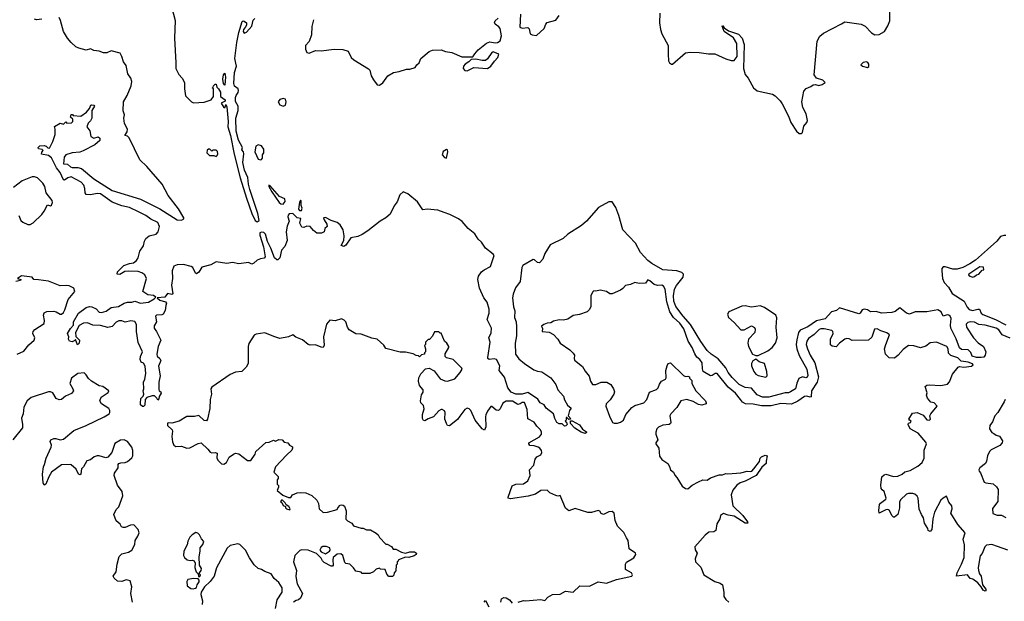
# Model space of a CAD drawing. Extents: x 2470790 to 2659118, y 702284 to 849036.
# Tile 89 of 154: x 2528809 to 2537911, y 787392 to 792765. Entities that reach past the tile are written whole.
import ezdxf

# ---------------------------------------------------------------- set-up
doc = ezdxf.new("R2010")
doc.units = 0

msp = doc.modelspace()

# ---------------------------------------------------------------- linework, layer by layer
at = {"layer": '0CON10XD'}
for points in [[(2530217.1, 792875), (2530245.9, 792755.9), (2530239.6, 792595), (2530253.8, 792366.2), (2530251.2, 792315), (2530279.3, 792259.3), (2530312.5, 792225), (2530332.5, 792185), (2530332.5, 792125), (2530343, 792063), (2530397, 792007), (2530415, 791997.5), (2530515, 792002.5), (2530580, 792025), (2530600, 792055), (2530600, 792125), (2530590, 792135), (2530598.3, 792141.7), (2530600, 792155), (2530615, 792170), (2530625, 792170), (2530631.7, 792141.7), (2530647.5, 792125), (2530666.4, 792096.4), (2530666.4, 792056.4), (2530710, 792025), (2530708.3, 792011.7), (2530672.5, 791995), (2530695, 791952.5), (2530707.5, 791955), (2530715, 791980), (2530725, 791960), (2530736.7, 791825), (2530734.3, 791775), (2530758.5, 791695), (2530792, 791522), (2530848.8, 791305), (2530906.6, 791115), (2530955, 790975.8), (2530985, 790910), (2531005, 790897.7), (2531021.6, 790908.4), (2531011.4, 790975), (2530937.5, 791197.5), (2530923.9, 791245), (2530918.3, 791308.3), (2530888.5, 791375), (2530872.5, 791445), (2530881.2, 791525), (2530876.7, 791545), (2530863.6, 791563.6), (2530870, 791585), (2530831.4, 791651.4), (2530811.8, 791735), (2530806.7, 791855), (2530827.5, 791925), (2530829.2, 791965), (2530805, 792010), (2530804, 792045), (2530810, 792065), (2530828.8, 792091.2), (2530831.7, 792111.7), (2530828.8, 792125), (2530795, 792150), (2530789.2, 792175), (2530794, 792276), (2530812.9, 792335), (2530798.4, 792405), (2530815.9, 792555), (2530834.7, 792645.3), (2530865, 792746.7), (2530875, 792753.8), (2530885, 792752.5), (2530905, 792735.8), (2530906.8, 792715), (2530895, 792694.2), (2530878.6, 792675), (2530874.2, 792655), (2530885, 792640.6), (2530905, 792648.2), (2530954.7, 792705), (2530968.9, 792761.1), (2530982.9, 792775)], [(2533439.5, 792815), (2533432.5, 792695), (2533455, 792687.1), (2533505, 792693.8), (2533519.5, 792679.5), (2533528, 792635), (2533545, 792625.8), (2533585, 792620), (2533657.7, 792682.3), (2533672, 792725), (2533685, 792740), (2533765, 792762), (2533797.1, 792802.9)], [(2534727.6, 792825), (2534724.6, 792735), (2534733.1, 792673.1), (2534745.5, 792635), (2534803.6, 792525), (2534802.4, 792445), (2534808, 792385), (2534816.7, 792365), (2534833.9, 792353.9), (2534845, 792355.5), (2534965, 792458.2), (2535006.2, 792463.8), (2535091.2, 792461.2), (2535175, 792448.8), (2535235, 792449.5), (2535335, 792403.5), (2535385, 792387.3), (2535415, 792388.6), (2535440.9, 792425), (2535437.7, 792545), (2535406.5, 792596.5), (2535320.8, 792655), (2535302, 792705), (2535305, 792712.5), (2535320.6, 792690.6), (2535360.9, 792660.9), (2535455, 792632.3), (2535487.3, 792595), (2535506.2, 792536.2), (2535500, 792315), (2535515, 792259.4), (2535543.4, 792223.4), (2535593.5, 792135), (2535625, 792106.7), (2535766.8, 792076.8), (2535792.2, 792062.2), (2535838.9, 792015), (2535858.3, 791988.3), (2535916.7, 791875), (2535936.2, 791815), (2535988.9, 791735), (2536015, 791714), (2536035, 791714.7), (2536045, 791723.3), (2536058.8, 791781.2), (2536085.6, 791815), (2536090.6, 791835), (2536080, 791895), (2536048.8, 791955), (2536040, 792005), (2536056.7, 792105), (2536079.5, 792130.5), (2536123.6, 792146.4), (2536145, 792163.3), (2536165, 792166), (2536195, 792156), (2536227.5, 792165), (2536256.2, 792185), (2536233.3, 792205), (2536175, 792226), (2536153.1, 792255), (2536180, 792565), (2536206.9, 792613.1), (2536240, 792640), (2536405, 792727.5), (2536435, 792746.2), (2536586.2, 792725), (2536625, 792704.4), (2536684.2, 792644.2), (2536715, 792624.6), (2536753.2, 792626.8), (2536803.2, 792656.8), (2536833.3, 792706.7), (2536851.1, 792755), (2536853.9, 792855)], [(2529015, 792768.8), (2528965, 792762.9), (2528945, 792770)], [(2535935, 789327.1), (2535915, 789316.9), (2535885, 789316.4), (2535735, 789277.1), (2535675, 789278.9), (2535625, 789298.6), (2535575, 789361.4), (2535515, 789367.5), (2535458.9, 789395), (2535395, 789460.5), (2535359.2, 789505), (2535337.4, 789547.4), (2535265, 789632.5), (2535199.4, 789675), (2535165, 789709.2), (2535105, 789791.9), (2535009.9, 789949.9), (2534943.1, 790025), (2534875, 790114.4), (2534855.6, 790165.6), (2534851.7, 790215), (2534861, 790275), (2534880.2, 790309.8), (2534941.8, 790385), (2534946.2, 790415), (2534928.9, 790428.9), (2534884.4, 790444.4), (2534755, 790455.5), (2534651.1, 790511.1), (2534615, 790539.2), (2534549.1, 790615), (2534500.7, 790700.7), (2534383.5, 790825), (2534347.2, 790957.2), (2534318.6, 791028.6), (2534285, 791081.3), (2534255, 791083.1), (2534159.3, 791030.7), (2534047.1, 790905), (2534002, 790865), (2533876.9, 790783.1), (2533834, 790745), (2533713.7, 790686.3), (2533664.2, 790605), (2533645, 790552.9), (2533615, 790518.8), (2533595, 790520.5), (2533567.3, 790547.3), (2533555, 790550.2), (2533459.7, 790495), (2533450, 790475), (2533434.2, 790345), (2533392.1, 790287.9), (2533369.5, 790230.5), (2533364.4, 790195), (2533373, 790113), (2533386.2, 790073.8), (2533382.5, 790015), (2533397.9, 789975), (2533403.1, 789926.9), (2533402.5, 789845), (2533388.3, 789775), (2533393.6, 789675), (2533422.1, 789632.1), (2533475, 789588.1), (2533561.2, 789531.2), (2533595, 789516.9), (2533635, 789511.2), (2533720, 789455), (2533765.7, 789395), (2533782.5, 789345), (2533835, 789286.2), (2533843.8, 789253.8), (2533872.5, 789205), (2533906.1, 789176.1), (2533890, 789155), (2533880, 789105), (2533895, 789090), (2533900, 789075), (2533885, 789070), (2533868.3, 789088.3), (2533861.7, 789088.3), (2533860, 789065), (2533850, 789055), (2533868.3, 789038.3), (2533870, 789025), (2533858.3, 789011.7), (2533845, 789010), (2533825, 789030), (2533795, 789032.5), (2533775, 789044), (2533755, 789080), (2533743.8, 789123.8), (2533676.7, 789175), (2533657.7, 789207.7), (2533621.2, 789225), (2533597.9, 789257.9), (2533522, 789312), (2533505, 789319.4), (2533454.7, 789304.7), (2533395.3, 789304.7), (2533353.5, 789325), (2533321.5, 789365), (2533291.7, 789461.7), (2533242.5, 789525), (2533246.4, 789566.4), (2533216.1, 789626.1), (2533195, 789632.5), (2533150, 789625), (2533136.7, 789635), (2533136.2, 789645), (2533159.2, 789785), (2533145.8, 789825), (2533166.5, 789873.5), (2533171.2, 789915), (2533130.6, 789995), (2533147.4, 790052.6), (2533149.1, 790089.1), (2533129.6, 790155), (2533098.6, 790195), (2533058.8, 790285), (2533044.8, 790365), (2533051.2, 790395), (2533078.9, 790435), (2533103.8, 790455), (2533160.8, 790485), (2533193.9, 790585), (2533185, 790598.8), (2533116.4, 790655), (2533079.5, 790709.5), (2533047.8, 790737.8), (2533015, 790787.5), (2532955, 790835.5), (2532900, 790900), (2532865, 790926.4), (2532785.8, 790965.8), (2532732.3, 790982.3), (2532675, 791004.5), (2532575, 791014.4), (2532535, 791007.5), (2532485, 791080.9), (2532397.2, 791157.2), (2532355, 791175.5), (2532323.7, 791146.3), (2532297.6, 791082.4), (2532272.1, 791045), (2532233.2, 790966.8), (2532194.4, 790935), (2532140, 790905), (2532026, 790814), (2531975, 790781.8), (2531935, 790761.2), (2531869.3, 790750.7), (2531825, 790681.4), (2531805, 790670.5), (2531780, 790680), (2531806.2, 790723.8), (2531809.4, 790769.4), (2531800.9, 790825), (2531771.1, 790871.1), (2531745, 790892.2), (2531689.6, 790909.6), (2531635, 790938.2), (2531616.2, 790935), (2531622.5, 790915), (2531647.5, 790875), (2531650, 790855), (2531630, 790835), (2531622.5, 790805), (2531598.3, 790791.7), (2531555, 790793.3), (2531525, 790817.1), (2531494.6, 790854.6), (2531465, 790856.7), (2531435, 790844.2), (2531417.9, 790847.9), (2531398.2, 790885), (2531409.2, 790929.2), (2531375, 790934.4), (2531335, 790973.3), (2531299.5, 790970.5), (2531289.6, 790960.4), (2531287.5, 790945), (2531301.1, 790905), (2531282.4, 790857.6), (2531273.4, 790805), (2531281.4, 790725), (2531259.1, 790670.9), (2531228.8, 790635), (2531214.2, 790565), (2531195, 790547.5), (2531185, 790547.5), (2531165, 790565.8), (2531130.5, 790655), (2531099.6, 790715), (2531081.1, 790785), (2531065, 790800), (2531045, 790802.5), (2531030.6, 790795), (2531028.2, 790775), (2531061.8, 790665), (2531078.2, 790575), (2531068.6, 790561.4), (2531035, 790557.1), (2531005.9, 790544.1), (2530975, 790514.4), (2530955, 790507.1), (2530925, 790521.4), (2530835, 790510), (2530775, 790522.9), (2530725, 790511.9), (2530625, 790526.9), (2530575, 790501.1), (2530492.9, 790477.1), (2530465, 790433.3), (2530445, 790416.7), (2530433.4, 790423.4), (2530408.8, 790475), (2530394.2, 790484.2), (2530324.4, 790504.4), (2530265, 790500), (2530235, 790489.4), (2530219.7, 790445), (2530222.5, 790375), (2530212.4, 790312.4), (2530225, 790232.5), (2530215, 790227.1), (2530174.4, 790235.6), (2530149.7, 790200.3), (2530080, 790195), (2530104.6, 790174.6), (2530157, 790157), (2530166.2, 790145), (2530158.8, 790125), (2530155, 790077.5), (2530135.7, 790045), (2530122.5, 790037.5), (2530075, 790035.8), (2530065, 790026.7), (2530074, 789975), (2530052.5, 789937.5), (2530053.1, 789915), (2530075.5, 789885.5), (2530113.9, 789805), (2530088.8, 789745), (2530076.4, 789675), (2530081.4, 789655), (2530106.2, 789635), (2530115.4, 789615), (2530092.2, 789565), (2530107.9, 789475), (2530096, 789415), (2530097, 789347), (2530100, 789335), (2530115, 789327.5), (2530116.2, 789315), (2530100, 789285), (2530097, 789263), (2530085, 789250), (2530078.3, 789268.3), (2530055, 789290), (2530035, 789290), (2529985, 789273.3), (2529970, 789255), (2529965.8, 789204.2), (2529955, 789192.5), (2529945, 789192.5), (2529927.5, 789207.5), (2529927, 789223), (2529930, 789265), (2529951.7, 789288.3), (2529956.1, 789303.9), (2529950, 789335), (2529957.5, 789355), (2529953.1, 789415), (2529967.5, 789445), (2529973.9, 789496.1), (2529970, 789565), (2529955, 789592.5), (2529931.7, 789601.7), (2529923.8, 789625), (2529925, 789652.5), (2529946, 789695), (2529905, 789783.3), (2529889.2, 789885), (2529889.9, 789949.9), (2529875, 789978.2), (2529836.2, 789983.8), (2529785, 789971.2), (2529752.7, 789982.7), (2529725, 789982.8), (2529700.6, 789969.4), (2529665, 789931.5), (2529625, 789922.7), (2529555, 789940), (2529485, 789943.8), (2529435, 789964.4), (2529399.4, 789960.6), (2529360, 789940), (2529326.7, 789875), (2529328.3, 789838.3), (2529360.8, 789805), (2529358, 789775), (2529345, 789760), (2529325, 789810), (2529319.3, 789800.7), (2529295, 789787.5), (2529270, 789795), (2529260, 789815), (2529262.5, 789835), (2529250, 789865), (2529277.7, 789912.3), (2529307.7, 789942.3), (2529306.7, 789975), (2529354, 790055), (2529425, 790105.5), (2529455, 790115.5), (2529475, 790111.4), (2529515, 790093.3), (2529545, 790064), (2529565, 790060), (2529607.4, 790072.6), (2529655, 790105.4), (2529723.5, 790116.5), (2529775, 790146.8), (2529805, 790154.5), (2529845.7, 790154.3), (2529875, 790165.6), (2529925, 790147.5), (2530000, 790155), (2530051.2, 790185), (2530067.5, 790202.5), (2530045, 790217.5), (2529995, 790222.5), (2529947.5, 790255), (2529981.9, 790375), (2529966.9, 790406.9), (2529937.4, 790427.4), (2529905, 790438), (2529815, 790441.2), (2529782.4, 790437.6), (2529735, 790410), (2529710, 790415), (2529715, 790436.7), (2529772.9, 790495), (2529825, 790513.1), (2529862.5, 790517.5), (2529890.4, 790539.6), (2529904.1, 790565.9), (2529920.9, 790625), (2529952.4, 790675), (2529961.6, 790718.4), (2529976.7, 790745), (2530005, 790769.5), (2530070.6, 790785), (2530089.7, 790805), (2530100.4, 790855), (2530085, 790891.9), (2530022, 790922), (2529976.9, 790955), (2529912.5, 790987.5), (2529825, 791029.3), (2529755, 791044.2), (2529665, 791077.7), (2529555, 791156.9), (2529525, 791159.2), (2529465, 791147.8), (2529425, 791151.2), (2529414.4, 791164.4), (2529411.9, 791205), (2529401.9, 791235), (2529377.8, 791265), (2529285, 791313.3), (2529253.8, 791305), (2529225, 791281.2), (2529215, 791286.2), (2529182.6, 791352.6), (2529149.5, 791395), (2529105, 791488), (2529075, 791510.8), (2529011.7, 791521.7), (2529015, 791540), (2529027, 791557), (2529017, 791567), (2528982.9, 791572.9), (2528980, 791585), (2528995, 791598.2), (2529035, 791602.2), (2529055.7, 791595.7), (2529070.5, 791580.5), (2529085, 791578.8), (2529115, 791640), (2529136.2, 791705), (2529137.5, 791755), (2529131.7, 791778.3), (2529185, 791810), (2529215, 791800), (2529235, 791820), (2529245, 791810), (2529287, 791813), (2529300, 791825), (2529300, 791845), (2529280, 791865), (2529285, 791890), (2529298.3, 791888.3), (2529305, 791880), (2529375, 791873.3), (2529428.5, 791911.5), (2529455.8, 791944.2), (2529467.5, 791975), (2529475, 791979.5), (2529495.8, 791975.8), (2529501.2, 791965), (2529477.5, 791925), (2529477.5, 791855), (2529465, 791830), (2529441.7, 791808.3), (2529430, 791775), (2529457, 791737), (2529467.5, 791685), (2529495, 791670), (2529535, 791682.5), (2529551.7, 791671.7), (2529551.7, 791648.3), (2529505, 791607.5), (2529395, 791552.5), (2529365, 791542.5), (2529293.9, 791536.1), (2529234.5, 791515.5), (2529221.9, 791495), (2529215, 791434.2), (2529250, 791430), (2529278.8, 791405), (2529295, 791398.6), (2529348.3, 791398.3), (2529380.3, 791390.3), (2529495, 791294.3), (2529665, 791185.7), (2529926, 791106), (2530105, 791016.9), (2530265, 790914.6), (2530306.6, 790913.4), (2530325.4, 790924.6), (2530326.7, 790935), (2530277.4, 791017.4), (2530182.1, 791142.1), (2530126.4, 791246.4), (2529985, 791409.3), (2529920, 791470), (2529821.9, 791675), (2529805, 791688.6), (2529782.5, 791695), (2529801.4, 791728.6), (2529804.5, 791755), (2529776.8, 791805), (2529770.8, 791855), (2529776.9, 791885), (2529767.1, 791922.9), (2529770.4, 792005), (2529803.4, 792065), (2529840.4, 792155), (2529846.7, 792195), (2529835.8, 792225.8), (2529808.2, 792265), (2529792.2, 792342.2), (2529770, 792375), (2529754.3, 792425), (2529737.5, 792455), (2529655, 792476.8), (2529615, 792460), (2529585, 792459.4), (2529545, 792473.3), (2529495, 792479.8), (2529465, 792494.2), (2529425, 792484.8), (2529355, 792501.4), (2529329.6, 792515), (2529283.8, 792553.8), (2529250, 792595), (2529214.7, 792655), (2529187.4, 792757.4), (2529175, 792783.8)], [(2531526, 792765), (2531509.3, 792700.7), (2531505.7, 792624.3), (2531485.7, 792564.3), (2531450.5, 792525), (2531451.7, 792491.7), (2531465, 792461.9), (2531485, 792455.5), (2531545, 792481.8), (2531595, 792477.9), (2531715, 792492.3), (2531795, 792488.6), (2531844.3, 792474.3), (2531874.7, 792414.7), (2531896.9, 792395), (2532035, 792311.5), (2532045, 792298.6), (2532058.9, 792245), (2532078.6, 792208.6), (2532115, 792163.1), (2532135, 792159.5), (2532165, 792182.5), (2532213.8, 792246.2), (2532265, 792277.5), (2532316.7, 792285), (2532383.6, 792306.4), (2532415, 792306.7), (2532465, 792322.5), (2532480.7, 792349.3), (2532502.5, 792365), (2532517.5, 792405), (2532595, 792470), (2532625, 792483.8), (2532705, 792486.7), (2532745, 792470), (2532805, 792463.3), (2532895, 792423.3), (2532998.3, 792421.7), (2533015, 792450), (2533047.5, 792485), (2533125, 792546.7), (2533155, 792560), (2533205, 792550), (2533226.7, 792555), (2533249.8, 792570.2), (2533261.4, 792615), (2533250, 792685), (2533239.3, 792699.3), (2533203.4, 792723.4), (2533198, 792735), (2533203.8, 792755), (2533232.2, 792777.8)], [(2532945, 792292), (2533007.3, 792322.7), (2533135, 792315.5), (2533165, 792335.7), (2533197.3, 792382.7), (2533229.2, 792415), (2533237.5, 792445), (2533185, 792466.7), (2533175, 792463.3), (2533135, 792402.5), (2533115, 792387.5), (2533085, 792387.5), (2533025, 792400), (2532981.7, 792398.3), (2532960, 792375), (2532926.1, 792353.9), (2532912.5, 792335), (2532910, 792315), (2532923.8, 792295), (2532945, 792292)], [(2536645, 792322.5), (2536657, 792333), (2536657.5, 792355), (2536650, 792370), (2536637, 792377), (2536605, 792370), (2536583, 792347), (2536600, 792335), (2536645, 792322.5)], [(2530705, 792160), (2530692.5, 792175), (2530687.5, 792215), (2530693.3, 792256.7), (2530705, 792270), (2530711.2, 792235), (2530705, 792160)], [(2531245, 791964.5), (2531265.9, 791974.1), (2531271.5, 792005), (2531265, 792032), (2531245, 792037.8), (2531213.7, 792026.3), (2531199.2, 792005), (2531215, 791978.6), (2531245, 791964.5)], [(2531035, 791469.4), (2531045, 791472), (2531052.5, 791485), (2531054.3, 791515.7), (2531066, 791535), (2531065, 791570), (2531045, 791600), (2531015, 791608.8), (2530993.3, 791595), (2530982.5, 791545), (2531015, 791477.1), (2531035, 791469.4)], [(2530625, 791502.5), (2530635, 791510), (2530640, 791525), (2530637, 791547), (2530625, 791560), (2530595, 791560), (2530585, 791550), (2530568.3, 791568.3), (2530555, 791570), (2530541.7, 791558.3), (2530540, 791535), (2530565, 791510), (2530605, 791510), (2530625, 791502.5)], [(2532755, 791486.7), (2532767.1, 791545), (2532763.3, 791563.3), (2532755, 791566.7), (2532724, 791546), (2532714.3, 791515), (2532735, 791491.2), (2532755, 791486.7)], [(2528800, 790955), (2528820.7, 790910.7), (2528840, 790895), (2528885, 790872.5), (2528905, 790873.3), (2528935, 790887.5), (2529015, 790966.7), (2529036.2, 790995), (2529065, 791053.3), (2529095, 791044), (2529105, 791050), (2529114, 791075), (2529109.4, 791095), (2529052.7, 791165), (2529041.1, 791225), (2529024.8, 791254.8), (2528972.9, 791305), (2528945, 791313.9), (2528925, 791311.8), (2528832.5, 791275), (2528751.2, 791215)], [(2531245, 791061.5), (2531263, 791085), (2531260.5, 791110.5), (2531210.5, 791130.5), (2531125, 791231.2), (2531113.6, 791236.4), (2531112.5, 791225), (2531140, 791175), (2531206.7, 791075), (2531223.1, 791063.1), (2531245, 791061.5)], [(2531415, 791002.5), (2531420, 791025), (2531410.7, 791049.3), (2531411.7, 791091.7), (2531405, 791096.7), (2531395, 791080), (2531387.5, 791015), (2531395, 791002.5), (2531415, 791002.5)], [(2537925, 790770.5), (2537905, 790772.5), (2537875, 790761.4), (2537840.5, 790719.5), (2537755, 790642), (2537645, 790544.5), (2537592.1, 790507.9), (2537526.9, 790475), (2537475, 790460.8), (2537435, 790461.4), (2537365, 790482.1), (2537345, 790481.6), (2537333.2, 790466.8), (2537331.9, 790445), (2537340.5, 790375), (2537355, 790337.9), (2537394.6, 790295), (2537427.3, 790235), (2537539.2, 790165), (2537567.7, 790107.7), (2537585, 790086.6), (2537615, 790077.5), (2537665, 790091.4), (2537679.7, 790089.7), (2537696.7, 790055), (2537710.7, 790040.7), (2537828, 789995), (2537924, 789945)], [(2537615, 790387.5), (2537635, 790393.3), (2537653, 790407), (2537676.1, 790413.9), (2537705, 790450), (2537720, 790455), (2537718.3, 790478.3), (2537685, 790482.5), (2537581.2, 790415), (2537580, 790405), (2537594.1, 790394.1), (2537615, 790387.5)], [(2528786.4, 789673.6), (2528848.6, 789701.4), (2528895, 789760), (2528944.4, 789805.6), (2528949.4, 789825), (2528931.9, 789865), (2528934.3, 789885), (2528948.7, 789901.3), (2529035, 789958.8), (2529040, 789985), (2529029.4, 790035), (2529035, 790055.8), (2529061.5, 790068.5), (2529125, 790072.9), (2529147.3, 790067.3), (2529185, 790043.3), (2529196.2, 790045), (2529215, 790061.2), (2529228.1, 790085), (2529258.8, 790181.2), (2529318, 790255), (2529308.8, 790285), (2529267.5, 790305), (2529245, 790310), (2529185, 790306.2), (2529075, 790349.4), (2528981.9, 790361.9), (2528940, 790365), (2528925, 790386.2), (2528825, 790397.5), (2528790, 790375), (2528820, 790365), (2528817.5, 790355), (2528775, 790346.7)], [(2537944.2, 787864.2), (2537847.6, 787897.6), (2537794.2, 787915.8), (2537745, 787910.4), (2537729.5, 787895), (2537706.1, 787833.9), (2537687.5, 787812.5), (2537670, 787705), (2537671.9, 787675), (2537682, 787645), (2537696.2, 787625), (2537708, 787545), (2537741.2, 787505), (2537740, 787490), (2537735, 787486.7), (2537714.2, 787494.2), (2537696.2, 787526.2), (2537665, 787562.5), (2537620, 787595), (2537593.6, 787603.6), (2537570, 787635), (2537470, 787625), (2537473.8, 787655), (2537515.9, 787734.1), (2537540, 787795), (2537543, 787913), (2537530, 787965), (2537549.2, 788025), (2537481.7, 788101.7), (2537416.5, 788205), (2537427.1, 788245), (2537426.2, 788275), (2537398.8, 788308.8), (2537378.3, 788358.3), (2537375, 788362.5), (2537343.9, 788346.1), (2537324, 788326), (2537266.7, 788215), (2537251.2, 788155), (2537240, 788055), (2537225, 788037.5), (2537207.5, 788045), (2537203.3, 788065), (2537171.4, 788115), (2537165, 788162.5), (2537143.9, 788193.9), (2537123.6, 788243.6), (2537113.3, 788345), (2537105, 788362.5), (2537085, 788380), (2537065, 788386.7), (2537025, 788386.2), (2537005, 788380), (2536950.7, 788329.3), (2536942.3, 788307.7), (2536940.8, 788255), (2536926.7, 788195), (2536895, 788170), (2536885, 788170), (2536875, 788180), (2536846.7, 788235), (2536835, 788238.6), (2536815, 788238.1), (2536755, 788207.5), (2536749.2, 788229.2), (2536755.4, 788285), (2536765, 788299.1), (2536816, 788334), (2536819.5, 788345), (2536801.4, 788405), (2536780.1, 788420.1), (2536771.6, 788435), (2536768.6, 788465), (2536779.4, 788540.6), (2536798.9, 788561.1), (2536815, 788566.5), (2536885, 788543.6), (2536925, 788548.9), (2536965, 788565.8), (2536992.4, 788587.6), (2537040.6, 788599.4), (2537109.9, 788640.1), (2537151.3, 788675), (2537170.7, 788715), (2537170.9, 788789.1), (2537192, 788845), (2537185, 788861.2), (2537114.6, 788945), (2537040.7, 788985), (2537022.4, 789025), (2537025, 789036.4), (2537043.3, 789045), (2537049.2, 789055), (2537032.9, 789065), (2537028.5, 789075), (2537061.2, 789128.8), (2537105, 789137.5), (2537161.2, 789111.2), (2537195, 789067.5), (2537220, 789065), (2537227.5, 789075), (2537222.5, 789105), (2537230, 789125), (2537290, 789195), (2537262.5, 789225), (2537230.8, 789230.8), (2537199.7, 789269.7), (2537192, 789295), (2537196.2, 789316.2), (2537180, 789375), (2537193, 789387), (2537217, 789393), (2537325, 789386.2), (2537385, 789398.8), (2537405, 789420), (2537431.4, 789488.6), (2537482.5, 789555), (2537495, 789559.6), (2537535, 789554.3), (2537606.8, 789563.2), (2537622.7, 789575), (2537615.5, 789585), (2537575, 789601), (2537510.7, 789610.7), (2537480, 789640), (2537415, 789662.9), (2537395.5, 789685), (2537390.8, 789725), (2537378, 789745), (2537285, 789786.2), (2537225, 789778.6), (2537185, 789747.5), (2537135, 789733.3), (2537075, 789752.5), (2537023.6, 789756.4), (2536975, 789716.7), (2536930, 789665), (2536895, 789636.7), (2536845, 789640), (2536813.8, 789675), (2536804.1, 789724.1), (2536814.2, 789765), (2536850.8, 789855), (2536825, 789872.1), (2536769.8, 789889.8), (2536735, 789908.9), (2536710, 789905), (2536685, 789832.5), (2536655, 789803.8), (2536505, 789800), (2536475, 789817.5), (2536455, 789820), (2536435, 789813.8), (2536386.7, 789775), (2536357.3, 789742.7), (2536319.7, 789749.7), (2536305, 789762.5), (2536303.8, 789815), (2536327.9, 789865), (2536326.9, 789885), (2536315, 789893.1), (2536245, 789907.9), (2536215, 789909.7), (2536197.7, 789902.3), (2536153.1, 789856.9), (2536100.9, 789819.1), (2536083.8, 789795), (2536079, 789765), (2536090.2, 789725), (2536117.4, 789665), (2536159.3, 789595), (2536192.1, 789465), (2536181.9, 789415), (2536128.8, 789335), (2536125, 789282), (2536115, 789278.1), (2536085, 789286.1), (2536065, 789282.9), (2536000.6, 789239.4), (2535945, 789211.7), (2535845, 789217.8), (2535755, 789196.3), (2535665, 789197.4), (2535587.7, 789212.3), (2535517.1, 789217.1), (2535490.4, 789230.4), (2535472.2, 789255), (2535424.7, 789315), (2535359, 789369), (2535257.1, 789495), (2535237.5, 789495), (2535211.7, 789478.3), (2535195, 789476.2), (2535126.7, 789515), (2535119.3, 789539.3), (2535118.6, 789595), (2535097.3, 789625), (2535067.7, 789647.7), (2535048.9, 789678.9), (2535025, 789736.2), (2534987.3, 789795), (2534947.8, 789907.8), (2534910.2, 789960.2), (2534853.4, 790013.4), (2534817.5, 790065), (2534789.9, 790159.9), (2534774.4, 790274.4), (2534761.7, 790301.7), (2534745, 790311.2), (2534705, 790308), (2534675, 790317.1), (2534635, 790353.8), (2534615, 790362.5), (2534595, 790330), (2534535, 790327.5), (2534495, 790337.5), (2534455, 790317.5), (2534409.3, 790310.7), (2534385, 790282.5)], [(2534385, 790282.5), (2534363.3, 790266.7), (2534285, 790232.5), (2534263, 790233), (2534235, 790252.5), (2534175, 790267.5), (2534135, 790257.5), (2534115, 790260), (2534103, 790247), (2534090, 790215), (2534087.3, 790112.7), (2534074, 790085), (2534055, 790066), (2533985, 790041.2), (2533925, 790032.5), (2533875, 789997.5), (2533835, 789990), (2533795, 789992.5), (2533745, 789980), (2533720, 789965), (2533685, 789960), (2533655, 789947.5), (2533633, 789933), (2533641.7, 789911.7), (2533640, 789885), (2533705, 789878.8), (2533745, 789856), (2533783.8, 789815), (2533806.4, 789776.4), (2533896, 789715), (2533926, 789685), (2533937.1, 789665), (2533934, 789635), (2533938.8, 789618.8), (2534012.4, 789562.4), (2534037.4, 789517.4), (2534072.8, 789472.8), (2534085.8, 789425), (2534104.6, 789394.6), (2534135, 789393.3), (2534185, 789415.5), (2534236, 789416), (2534272.2, 789395), (2534298.9, 789355), (2534306.4, 789326.4), (2534301.1, 789305), (2534267.5, 789252.5), (2534230.8, 789215), (2534228.6, 789195), (2534261.7, 789101.7), (2534290, 789045), (2534305, 789038), (2534335, 789038), (2534364.2, 789045.8), (2534391.2, 789065), (2534413, 789117), (2534466.5, 789183.5), (2534495, 789200.5), (2534579.2, 789225), (2534605, 789256), (2534630.8, 789325), (2534695, 789348.6), (2534710, 789365), (2534722.1, 789397.9), (2534742, 789425), (2534778.8, 789445), (2534785.8, 789455), (2534783.1, 789525), (2534793, 789567), (2534805, 789590), (2534825, 789593.3), (2534946.4, 789476.4), (2534965, 789467.5), (2534985, 789472.5), (2535000, 789465), (2535001.7, 789451.7), (2535021.7, 789431.7), (2535022.5, 789405), (2535058.1, 789335), (2535147.5, 789245), (2535155.8, 789225), (2535153.3, 789215), (2535115, 789204.4), (2535085, 789208.9), (2535035, 789238.1), (2534975, 789257.1), (2534921.2, 789245), (2534885, 789181.2), (2534828, 789125), (2534820, 789105), (2534829.2, 789045), (2534826, 789035), (2534812.5, 789025), (2534755, 789018.9), (2534715, 789001.5), (2534698.9, 788985), (2534688.9, 788955), (2534690, 788935), (2534708.8, 788885), (2534690, 788855), (2534690, 788845), (2534715.7, 788805), (2534722.1, 788732.1), (2534745, 788702.9), (2534800.8, 788665), (2534816.6, 788636.6), (2534824, 788605), (2534854.2, 788585), (2534865.6, 788555.6), (2534885, 788536.7), (2534934.3, 788454.3), (2534965, 788434), (2534985, 788430.8), (2535025.9, 788464.1), (2535085, 788495.8), (2535125, 788512.5), (2535165, 788510), (2535195, 788533.3), (2535275, 788560), (2535305, 788561.2), (2535335, 788571.2), (2535355, 788568), (2535475, 788577.3), (2535535, 788592.7), (2535565, 788590), (2535578.1, 788595), (2535596.7, 788615), (2535647.3, 788682.7), (2535654.2, 788715), (2535665, 788726.7), (2535699.3, 788740.7), (2535720, 788735), (2535708.8, 788685), (2535710, 788665), (2535670.5, 788629.5), (2535617.7, 788555), (2535515, 788500.6), (2535468, 788485), (2535437.5, 788465), (2535401.7, 788418.3), (2535386, 788375), (2535401.1, 788275), (2535495, 788184.4), (2535537.8, 788125), (2535538.8, 788115), (2535515, 788113.6), (2535415, 788177.3), (2535356.7, 788186.7), (2535315, 788203.3), (2535287.5, 788185), (2535281.2, 788155), (2535252.7, 788107.3), (2535243.8, 788045), (2535225, 788033.1), (2535180.6, 788029.4), (2535147, 788003), (2535050, 787895), (2535053.8, 787866.2), (2535072.5, 787835), (2535054.1, 787784.1), (2535057.5, 787755), (2535106.6, 787706.6), (2535134, 787635), (2535234.5, 787574.5), (2535285, 787560), (2535304.2, 787545), (2535318.6, 787475), (2535319.2, 787435), (2535335, 787408.8), (2535364.4, 787384.4)], [(2535635, 789662.5), (2535725.8, 789704.2), (2535763.9, 789736.1), (2535796.2, 789775), (2535810, 789825), (2535801.4, 789925), (2535809.1, 790010.9), (2535798.9, 790035), (2535694.2, 790105), (2535655, 790120), (2535575, 790110), (2535515, 790120.6), (2535485, 790118.5), (2535363.8, 790065), (2535351.2, 790045), (2535360, 790015), (2535415, 789966.2), (2535475, 789900), (2535505, 789900), (2535575, 789936), (2535600.5, 789920.5), (2535608, 789905), (2535604, 789875), (2535546, 789815), (2535538.6, 789775), (2535545.7, 789745), (2535583.3, 789675), (2535615, 789662.5), (2535635, 789662.5)], [(2537965, 789822.5), (2537892, 789855), (2537860.2, 789900.2), (2537836.6, 789916.6), (2537733.2, 789943.2), (2537675, 789949.7), (2537635, 789969.3), (2537595, 789973.4), (2537572.4, 789967.6), (2537558.7, 789951.3), (2537560, 789925), (2537625.9, 789825.9), (2537669.8, 789779.8), (2537718.9, 789745), (2537739.1, 789695), (2537733.2, 789666.8), (2537722.1, 789647.9), (2537697.3, 789642.7), (2537652.5, 789645), (2537614.4, 789655), (2537600.2, 789690.2), (2537575.5, 789715.5), (2537515, 789717.7), (2537495, 789732.2), (2537466.9, 789816.9), (2537414.7, 789915), (2537411.7, 789941.7), (2537420.5, 790005), (2537410.5, 790025), (2537396.6, 790036.6), (2537381.7, 790038.3), (2537345.8, 790025.8), (2537327.4, 790067.4), (2537295, 790084.3), (2537195, 790067.4), (2537085.5, 790064.5), (2537034.3, 790044.3), (2537006.7, 790055), (2536945, 790103.3), (2536901.9, 790068.1), (2536870.9, 790060.9), (2536775, 790052.5), (2536725, 790068.9), (2536675, 790066.2), (2536645, 790085.4), (2536615, 790091.5), (2536595.4, 790084.6), (2536578.6, 790055), (2536565, 790048.8), (2536388.1, 790101.9), (2536360.3, 790079.7), (2536314.5, 790065.5), (2536255, 790001.5), (2536175, 789982.7), (2536095, 789927.5), (2536023.8, 789896.2), (2536008.2, 789875), (2535991.7, 789808.3), (2535988.1, 789765), (2535993.7, 789725), (2536012.9, 789662.9), (2536085.3, 789535), (2536093.7, 789476.3), (2536086.9, 789463.1), (2536075, 789457.1), (2536045, 789464.5), (2536011.1, 789448.9), (2535991.5, 789408.5), (2535981.5, 789355), (2535935, 789327.1)], [(2533416, 787384), (2533465, 787398), (2533485, 787395.8), (2533625, 787408.8), (2533665, 787400.6), (2533691.2, 787428.8), (2533735, 787455.6), (2533805, 787459.2), (2533855, 787486.5), (2533925, 787476), (2533985.8, 787534.2), (2534075, 787530.8), (2534155, 787571.5), (2534235, 787558.2), (2534325, 787594.6), (2534467.5, 787625), (2534473.3, 787635), (2534465, 787653.3), (2534410, 787685), (2534407.8, 787735), (2534417.9, 787752.1), (2534486.3, 787793.7), (2534503.8, 787825), (2534501.2, 787835), (2534443.8, 787875), (2534434.3, 787954.3), (2534417.2, 787977.2), (2534395, 788028.8), (2534333.8, 788085), (2534315, 788137.5), (2534305.5, 788205), (2534285, 788220), (2534255, 788218.8), (2534204.6, 788194.6), (2534185, 788204.2), (2534173.3, 788225), (2534155, 788230.8), (2534095, 788212.2), (2534060.9, 788210.9), (2533945, 788248.8), (2533885, 788227.5), (2533855, 788252.5), (2533805, 788370), (2533785, 788362.5), (2533765, 788370), (2533710, 788395), (2533685, 788417.5), (2533625, 788414.3), (2533577.3, 788382.7), (2533508, 788362), (2533345, 788337.1), (2533325, 788343.3), (2533324.2, 788355), (2533361.3, 788458.7), (2533395, 788472.9), (2533465, 788478.5), (2533505, 788505.8), (2533527, 788553), (2533522.9, 788607.1), (2533561.3, 788648.7), (2533574.4, 788705), (2533590, 788725), (2533626.9, 788745), (2533635.4, 788765), (2533632.7, 788785), (2533617.5, 788805), (2533600.8, 788815), (2533565, 788827.8), (2533525, 788830.6), (2533515.6, 788845), (2533516.7, 788855), (2533615, 788912.3), (2533631.2, 788935), (2533632.7, 788955), (2533623.5, 788975), (2533588.8, 789008.8), (2533565, 789045.5), (2533506.4, 789076.4), (2533500.3, 789165), (2533475, 789227.3), (2533455, 789227.9), (2533435, 789214.6), (2533415, 789210.8), (2533365, 789239.7), (2533305, 789239.5), (2533275, 789223.3), (2533249.9, 789170.1), (2533234.5, 789155.5), (2533215, 789157.8), (2533175, 789192.5), (2533165, 789190), (2533135, 789149.2), (2533119.2, 789115), (2533114.7, 789094.7), (2533118.5, 789005), (2533105, 788973.3), (2533085, 788986), (2533020, 789065), (2532978.8, 789155), (2532965, 789170), (2532945, 789176.2), (2532923.3, 789165), (2532878.5, 789101.5), (2532857.6, 789072.4), (2532782.7, 789012.7), (2532765, 789016.2), (2532753.4, 789033.4), (2532740.6, 789075), (2532741.2, 789135), (2532735, 789152.5), (2532715, 789163.3), (2532705, 789163.3), (2532685, 789150), (2532635, 789096.2), (2532585, 789077.5), (2532555, 789058.8), (2532540.7, 789060.7), (2532532, 789082), (2532531.5, 789118.5), (2532548.8, 789168.8), (2532540.7, 789200.7), (2532517.5, 789225), (2532513.3, 789245), (2532525, 789300), (2532537.5, 789325), (2532537.5, 789345), (2532503.8, 789385), (2532495.8, 789425), (2532499.2, 789455), (2532517, 789493), (2532561.2, 789538.8), (2532595, 789546.7), (2532641.2, 789521.2), (2532695, 789445.8), (2532738.8, 789428.8), (2532765, 789426), (2532831.7, 789448.3), (2532882, 789505), (2532900, 789535), (2532897.5, 789545), (2532815.6, 789625.6), (2532755, 789642.5), (2532743, 789653), (2532743, 789677), (2532777.5, 789735), (2532777, 789747), (2532756.4, 789776.4), (2532737.5, 789795), (2532705, 789870), (2532695, 789870), (2532685, 789880), (2532645, 789880), (2532625, 789840), (2532598.3, 789811.7), (2532585, 789810), (2532560, 789785), (2532560, 789765), (2532550, 789755), (2532560, 789725), (2532560, 789695), (2532551.7, 789688.3), (2532550, 789675), (2532525, 789670), (2532505, 789650), (2532495, 789660), (2532475, 789662.5), (2532445, 789677.5), (2532375, 789692.5), (2532325, 789693.3), (2532195, 789727.5), (2532175, 789757.5), (2532115, 789812.5), (2532065, 789823.3), (2531965, 789860), (2531915, 789863.8), (2531855, 789901.2), (2531839.2, 789925), (2531823.2, 789973.2), (2531809.1, 789989.1), (2531785, 790001.2), (2531725.8, 789984.2), (2531675, 789988), (2531645, 789952.5), (2531618.5, 789835), (2531622.3, 789757.7), (2531615, 789737.5), (2531595, 789740), (2531545, 789762), (2531495, 789758), (2531475, 789764.2), (2531425, 789806.7), (2531361.7, 789831.7), (2531335, 789853.3), (2531295, 789833.8), (2531215, 789820), (2531158.3, 789838.3), (2531075, 789873.3), (2530995, 789860), (2530978.3, 789851.7), (2530927.7, 789772.3), (2530922, 789745), (2530920.7, 789589.3), (2530903.3, 789555), (2530862.5, 789515), (2530805, 789508.8), (2530754.3, 789485.7), (2530585, 789370), (2530577.5, 789355), (2530582.5, 789305), (2530568.8, 789255), (2530568.3, 789171.7), (2530546.2, 789075), (2530535, 789057.5), (2530515, 789061.2), (2530465, 789108.8), (2530425, 789099.4), (2530355, 789098.5), (2530283.2, 789056.8), (2530215, 789036.2), (2530185, 789042), (2530175, 789036.7), (2530175.6, 789015), (2530217.4, 788977.4), (2530222.2, 788965), (2530217.1, 788915), (2530222.5, 788865), (2530233.3, 788835), (2530253.2, 788823.2), (2530305, 788823.7), (2530355.7, 788805.7)], [(2535705, 789463.3), (2535717.5, 789475), (2535716.4, 789513.6), (2535695, 789590), (2535645, 789603.3), (2535615, 789627.5), (2535587, 789613), (2535575, 789590), (2535574.1, 789565.9), (2535594, 789515), (2535615, 789490), (2535635, 789478.8), (2535705, 789463.3)], [(2529852.5, 787385), (2529838, 787465), (2529845.8, 787525), (2529830, 787580), (2529795, 787589.4), (2529755, 787575.8), (2529715, 787577.5), (2529683.3, 787605), (2529673.3, 787625), (2529702.3, 787665), (2529709.4, 787735), (2529728.1, 787805), (2529755, 787830), (2529815, 787846.2), (2529846.7, 787865), (2529874, 787915), (2529877.1, 787955), (2529902.7, 787995), (2529913.6, 788025), (2529905.6, 788055), (2529865, 788096.7), (2529834.4, 788095.6), (2529785, 788074.2), (2529765, 788074.2), (2529751.2, 788081.2), (2529736.7, 788105), (2529702, 788135), (2529678.8, 788195), (2529701.2, 788238.8), (2529726.2, 788265), (2529764, 788365), (2529757.7, 788407.7), (2529714.1, 788464.1), (2529681.2, 788555), (2529686.2, 788575), (2529721.2, 788625), (2529720, 788655), (2529726.7, 788665), (2529745, 788672), (2529785, 788673.1), (2529805, 788681.9), (2529845, 788717.1), (2529854.5, 788735), (2529855.3, 788785), (2529845, 788814.2), (2529805, 788867.8), (2529775, 788882.5), (2529740.4, 788879.6), (2529690, 788850), (2529662, 788765), (2529625, 788722.5), (2529605, 788716.7), (2529545, 788735.8), (2529525, 788735.8), (2529496.7, 788725), (2529465, 788700), (2529430, 788690), (2529398.6, 788635), (2529380, 788615), (2529375, 788570), (2529368.8, 788561.2), (2529353.8, 788565), (2529332.4, 788612.4), (2529285, 788651.2), (2529275, 788656), (2529195, 788652.5), (2529105, 788585.7), (2529078.3, 788541.7), (2529050.8, 788475), (2529035, 788463.3), (2529025.7, 788485.7), (2529021.8, 788565), (2529028.9, 788635), (2529039.4, 788655), (2529052.9, 788715), (2529101.2, 788815), (2529103.8, 788835), (2529091.7, 788868.3), (2529096.7, 788885), (2529125.9, 788895.9), (2529145, 788896), (2529185, 788882.9), (2529215, 788890.6), (2529310, 788970), (2529425, 789015.5), (2529591.4, 789095), (2529635, 789123.9), (2529641.8, 789135), (2529642.2, 789155), (2529634.2, 789174.2), (2529565, 789216.7), (2529550.9, 789245), (2529561.6, 789278.4), (2529628.8, 789321.2), (2529632.5, 789335), (2529577, 789377), (2529545, 789383.8), (2529474.2, 789424.2), (2529445, 789448.8), (2529424.2, 789485), (2529405, 789502.9), (2529346.7, 789495), (2529287, 789453), (2529273.5, 789405), (2529301.5, 789355), (2529306.4, 789335), (2529289.5, 789310.5), (2529262, 789298)], [(2529262, 789298), (2529232.1, 789287.9), (2529195, 789256.5), (2529175, 789251.8), (2529146, 789266), (2529115, 789317.1), (2529095.4, 789325.4), (2529075.4, 789325.4), (2528915, 789275.4), (2528878.8, 789245), (2528848.9, 789185), (2528842.9, 789125), (2528826.9, 789085), (2528836.7, 789025), (2528834.3, 788995), (2528746.1, 788883.9)], [(2537917, 789257), (2537910, 789235), (2537849.4, 789135), (2537822.5, 789105), (2537800.3, 789049.7), (2537778, 789015), (2537774.4, 788985), (2537795, 788950), (2537815, 788943.5), (2537835, 788925.6), (2537867.2, 788917.2), (2537894.6, 788875), (2537891.6, 788855), (2537869.4, 788830.6), (2537790.2, 788789.8), (2537774, 788776), (2537754, 788735), (2537746.2, 788685), (2537736.2, 788665), (2537685, 788623.3), (2537676, 788605), (2537678, 788595), (2537690, 788580), (2537725, 788493.8), (2537740, 788485), (2537808.3, 788478.3), (2537839.3, 788449.3), (2537852.5, 788425), (2537850, 788315), (2537802.3, 788247.7), (2537805, 788202.5), (2537845, 788187.5), (2537885, 788187.5), (2537925, 788167.5)], [(2534035, 788942.5), (2534000, 788955), (2533940.7, 788990.7), (2533900, 789035), (2533901.7, 789058.3), (2533915, 789057.5), (2533985, 789022.5), (2534010.7, 788980.7), (2534048.3, 788958.3), (2534048.3, 788951.7), (2534035, 788942.5)], [(2530355.7, 788805.7), (2530380.9, 788809.1), (2530459.7, 788850.3), (2530485.9, 788855.9), (2530547.7, 788797.7), (2530569.3, 788769.3), (2530585, 788762.5), (2530615, 788767.5), (2530635, 788760), (2530632.5, 788715), (2530643.9, 788693.9), (2530675, 788662.5), (2530695, 788657.5), (2530722.5, 788675), (2530746.1, 788723.9), (2530785, 788752.5), (2530805, 788760), (2530835, 788753.3), (2530915, 788692.5), (2530945, 788693.3), (2530985, 788752.5), (2530992.5, 788775), (2531085, 788857.5), (2531115, 788862.5), (2531155, 788880), (2531175, 788872.5), (2531203.6, 788886.4), (2531235, 788883.3), (2531255, 788862.5), (2531287.5, 788855), (2531303.6, 788833.6), (2531330, 788820), (2531332.5, 788805), (2531325, 788787.5), (2531275, 788743.3), (2531172.5, 788635), (2531160, 788585), (2531200, 788545), (2531200, 788525), (2531190, 788515), (2531190, 788475), (2531201.7, 788461.7), (2531202.5, 788445), (2531190, 788415), (2531243, 788373), (2531295, 788350), (2531315, 788350), (2531330, 788375), (2531375, 788392.5), (2531405, 788397.5), (2531455, 788393.3), (2531508.3, 788368.3), (2531556.7, 788325), (2531570, 788295), (2531577.5, 788245), (2531613.6, 788213.6), (2531655, 788213.8), (2531745, 788240), (2531750, 788255), (2531770.8, 788279.2), (2531785, 788283.8), (2531800, 788280), (2531810.7, 788270.7), (2531826.4, 788226.4), (2531825, 788150), (2531840, 788135), (2531880, 788115), (2531895, 788090), (2531965, 788067.5), (2531985, 788067.5), (2532015, 788052.5), (2532051.7, 788051.7), (2532105, 788022.5), (2532122.5, 788005), (2532135, 787980), (2532195, 787920), (2532205, 787920), (2532245, 787897.5), (2532263, 787873), (2532285, 787872.5), (2532340, 787845), (2532375, 787837.5), (2532415, 787849.2), (2532457.3, 787847.3), (2532476, 787835), (2532474.2, 787825), (2532455, 787811.1), (2532405, 787795.8), (2532375, 787800), (2532310, 787775), (2532308.3, 787761.7), (2532300, 787755), (2532300, 787735), (2532290, 787725), (2532287, 787673), (2532270, 787655), (2532267, 787633), (2532255, 787620), (2532221.7, 787621.7), (2532203, 787643), (2532186.7, 787686.7), (2532145, 787690), (2532135, 787697.5), (2532105, 787687.5), (2532080, 787665), (2532045, 787647.5), (2531975, 787650), (2531965, 787660), (2531915, 787670), (2531895, 787700), (2531860, 787735), (2531825, 787740), (2531815, 787750), (2531796.7, 787815), (2531779.3, 787829.3), (2531745, 787827.5), (2531707.5, 787795), (2531703.3, 787775), (2531707.5, 787725), (2531700, 787715), (2531690, 787715), (2531625, 787750), (2531607.5, 787765), (2531595, 787790), (2531552, 787832), (2531475, 787864.4), (2531416.1, 787866.1), (2531399.4, 787860.6), (2531354, 787815), (2531341.5, 787755), (2531367.9, 787675), (2531362.8, 787625), (2531367.5, 787585), (2531375, 787554), (2531422.5, 787465), (2531405, 787420), (2531386.1, 787403.9), (2531365, 787400), (2531341.2, 787385)], [(2531305, 788237.5), (2531308.8, 788245), (2531297.3, 788267.3), (2531272.5, 788282.5), (2531263, 788303), (2531240, 788325), (2531230, 788325), (2531220, 788315), (2531233.3, 788303.3), (2531245, 788277.5), (2531267.5, 788267.5), (2531266.7, 788255), (2531275, 788246.7), (2531305, 788237.5)], [(2530475, 787620), (2530480, 787635), (2530471.7, 787641.7), (2530470, 787655), (2530486.2, 787675), (2530488.8, 787695), (2530472.5, 787725), (2530467, 787803), (2530478.8, 787855), (2530476.7, 787885), (2530502.5, 787915), (2530510, 787945), (2530489.3, 787969.3), (2530472.5, 788005), (2530455, 788022.5), (2530437, 788027), (2530403.6, 788006.4), (2530383.3, 787985), (2530365, 787947.5), (2530357.1, 787912.9), (2530328, 787855), (2530323.8, 787815), (2530332.5, 787795), (2530357.5, 787775), (2530385, 787768.8), (2530405, 787772.5), (2530422.5, 787765), (2530430, 787745), (2530427.5, 787705), (2530433, 787683), (2530440, 787665), (2530460, 787645), (2530461.7, 787621.7), (2530475, 787620)], [(2531174.2, 787325), (2531190, 787405), (2531234.2, 787475), (2531235, 787517.5), (2531204.1, 787564.1), (2531163, 787603), (2531133.3, 787645), (2531076.1, 787666.1), (2531045, 787686.7), (2531015, 787693.3), (2530978.3, 787728.3), (2530932.4, 787792.4), (2530898, 787865), (2530845.6, 787915.6), (2530825, 787922.5), (2530755, 787906.9), (2530728.3, 787881.7), (2530628.8, 787701.2), (2530608, 787625), (2530571.2, 787575), (2530517.5, 787525), (2530486.7, 787475), (2530484, 787455), (2530499.2, 787395), (2530497.5, 787362.5)], [(2531635, 787830), (2531673.3, 787855), (2531680, 787865), (2531676.7, 787885), (2531642.3, 787897.7), (2531611.2, 787898.8), (2531595, 787887.5), (2531583.3, 787863.3), (2531595, 787847.5), (2531635, 787830)], [(2530412.3, 787507.7), (2530435, 787513.3), (2530445, 787520), (2530450, 787545), (2530467, 787573), (2530467, 787587), (2530458.3, 787598.3), (2530415, 787602.5), (2530365, 787592.5), (2530353.3, 787575), (2530357.5, 787535), (2530390.3, 787510.3), (2530412.3, 787507.7)], [(2533256.7, 787385), (2533263.3, 787415), (2533283.9, 787426.1), (2533305, 787422.5), (2533335.5, 787405.5), (2533360, 787375)], [(2533102.5, 787385), (2533115, 787400), (2533145, 787340)]]:
    msp.add_lwpolyline(points, dxfattribs=at)

doc.saveas('drawing.dxf')
